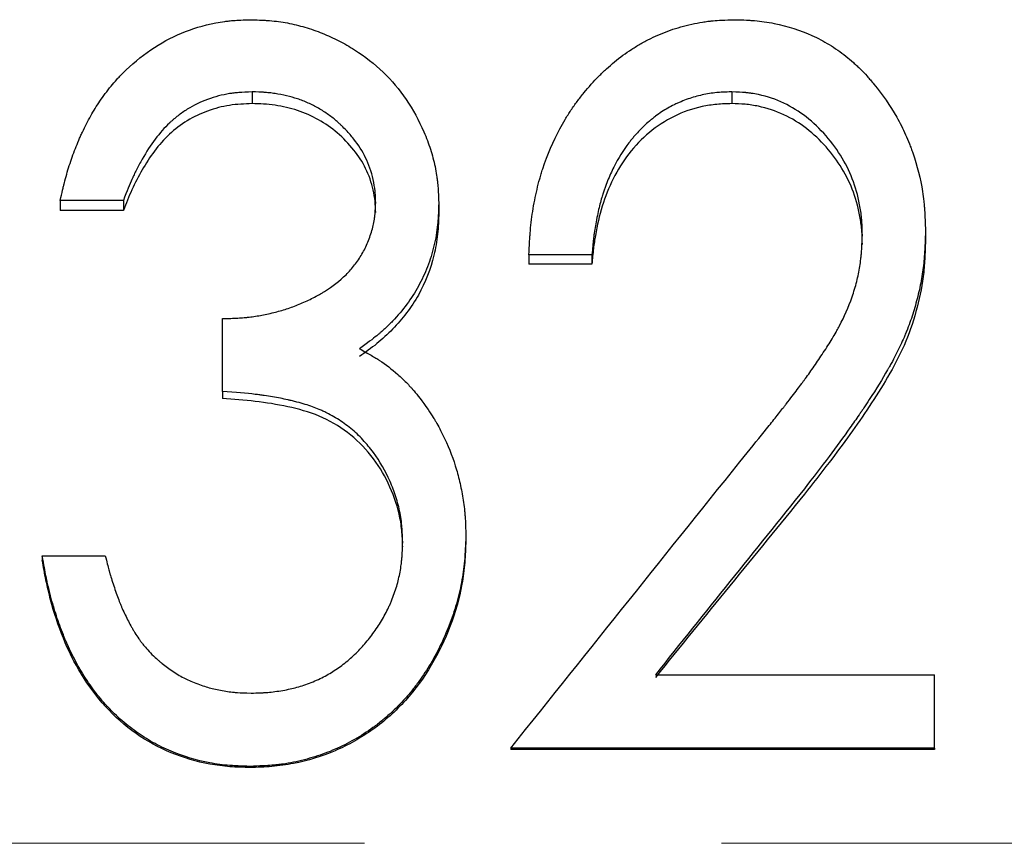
# Model space of a CAD drawing. Header units: millimetres. Extents: x 0 to 420, y 0 to 297.
# Tile 8 of 15: x 145.34 to 152.35, y 143.31 to 149.17. Entities that reach past the tile are written whole.
import ezdxf

# ---------------------------------------------------------------- set-up
doc = ezdxf.new("R2010")
doc.units = ezdxf.units.MM
doc.linetypes.add('CENTERX2', pattern=[20.32, 12.7, -2.54, 2.54, -2.54])

msp = doc.modelspace()

# ---------------------------------------------------------------- linework, layer by layer
at = {"color": 7, "linetype": 'Continuous', "lineweight": 25}
for p, q in [((146.9973, 148.6537), (146.9973, 148.5702)), ((150.4087, 148.6537), (150.4087, 148.5702)), ((146.0818, 147.8817), (145.6331, 147.8817)), ((145.6331, 147.8817), (145.6331, 147.8103)), ((146.0818, 147.8817), (146.0818, 147.8103)), ((148.3254, 147.8646), (148.3254, 147.7935)), ((146.0818, 147.8103), (145.6331, 147.8103)), ((151.7869, 147.6621), (151.7869, 147.5941)), ((149.4151, 147.4947), (148.9664, 147.4947)), ((148.9664, 147.4947), (148.9664, 147.4293)), ((149.4151, 147.4947), (149.4151, 147.4293)), ((149.4151, 147.4293), (148.9664, 147.4293)), ((146.7869, 146.5244), (146.7869, 147.0423)), ((146.7869, 146.5244), (146.7869, 146.4743)), ((148.5177, 145.4974), (148.5177, 145.4633)), ((145.5049, 145.3563), (145.5049, 145.3244)), ((145.5049, 145.3563), (145.9536, 145.3563)), ((149.8659, 144.5108), (151.851, 144.5108)), ((151.851, 143.9901), (151.851, 144.5108)), ((151.851, 143.9901), (148.8382, 143.9901)), ((148.8382, 143.9901), (148.8382, 143.9795)), ((151.851, 143.9901), (151.851, 143.9795)), ((151.851, 143.9795), (148.8382, 143.9795)), ((146.9833, 143.8599), (146.9833, 143.8514))]:
    msp.add_line(p, q, dxfattribs=at)
at = {"color": 7, "linetype": 'CENTERX2', "lineweight": 18}
msp.add_line((269.7164, 143.3129), (35.7164, 143.3129), dxfattribs=at)
at = {"color": 7, "linetype": 'Continuous', "lineweight": 25}
for points, knots in [([(145.6331, 147.8817), (145.6393, 147.9094), (145.6449, 147.9337), (145.6522, 147.9648), (145.6545, 147.9744), (145.6576, 147.9873), (145.6586, 147.9914), (145.66, 147.9972), (145.6605, 147.9991), (145.6614, 148.0028), (145.6616, 148.0037), (145.6676, 148.0272), (145.6731, 148.0478), (145.6849, 148.0888), (145.6908, 148.1085), (145.7107, 148.1706), (145.7251, 148.2112), (145.7484, 148.2706), (145.7564, 148.2902), (145.7689, 148.3193), (145.7731, 148.3289), (145.7817, 148.348), (145.7857, 148.3567), (145.8098, 148.4081), (145.8297, 148.4469), (145.8707, 148.5198), (145.8912, 148.5529), (145.9392, 148.6231), (145.9672, 148.6607), (146.0083, 148.7111), (146.0221, 148.7271), (146.0427, 148.75), (146.0495, 148.7575), (146.0599, 148.7684), (146.0633, 148.7719), (146.0702, 148.779), (146.0731, 148.782), (146.1406, 148.8493), (146.2073, 148.9047), (146.3467, 148.9998), (146.42, 149.0396), (146.5706, 149.1025), (146.6512, 149.1265), (146.761, 149.1476), (146.7825, 149.1512), (146.814, 149.1557), (146.8244, 149.157), (146.8398, 149.1587), (146.8449, 149.1593), (146.8525, 149.1601), (146.855, 149.1603), (146.86, 149.1608), (146.8633, 149.1611), (146.8932, 149.1636), (146.9356, 149.1654), (146.9923, 149.1666)], [0, 0, 0, 0, 0.03125, 0.03125, 0.046875, 0.046875, 0.054688, 0.054688, 0.058594, 0.058594, 0.0625, 0.0625, 0.09375, 0.09375, 0.125, 0.125, 0.1875, 0.1875, 0.21875, 0.21875, 0.234375, 0.234375, 0.25, 0.25, 0.3125, 0.3125, 0.375, 0.375, 0.4375, 0.4375, 0.46875, 0.46875, 0.484375, 0.484375, 0.492188, 0.492188, 0.5, 0.5, 0.625, 0.625, 0.75, 0.75, 0.875, 0.875, 0.90625, 0.90625, 0.921875, 0.921875, 0.929688, 0.929688, 0.933594, 0.933594, 0.9375, 0.9375, 1, 1, 1, 1]), ([(146.9923, 149.1666), (147.0209, 149.1657), (147.046, 149.1647), (147.0783, 149.1631), (147.0882, 149.1626), (147.1016, 149.1618), (147.1059, 149.1615), (147.1119, 149.1611), (147.1139, 149.161), (147.1177, 149.1607), (147.1186, 149.1606), (147.1651, 149.157), (147.2078, 149.1513), (147.2908, 149.1353), (147.3322, 149.1253), (147.4147, 149.1009), (147.4568, 149.0861), (147.5367, 149.0542), (147.5758, 149.0364), (147.6524, 148.9972), (147.6893, 148.9762), (147.8009, 148.9055), (147.8691, 148.8522), (147.9906, 148.7352), (148.0451, 148.6706), (148.1417, 148.529), (148.1841, 148.4513), (148.2373, 148.3278), (148.2528, 148.2867), (148.2726, 148.2251), (148.2787, 148.2045), (148.2896, 148.1635), (148.2944, 148.1437), (148.3033, 148.1014), (148.3072, 148.0801), (148.312, 148.0481), (148.3134, 148.0373), (148.3154, 148.0212), (148.316, 148.0158), (148.3168, 148.0078), (148.3171, 148.0051), (148.3176, 147.9997), (148.3179, 147.996), (148.3207, 147.9656), (148.3231, 147.9224), (148.3254, 147.8646)], [0, 0, 0, 0, 0.03125, 0.03125, 0.046875, 0.046875, 0.054688, 0.054688, 0.058594, 0.058594, 0.0625, 0.0625, 0.125, 0.125, 0.1875, 0.1875, 0.25, 0.25, 0.3125, 0.3125, 0.375, 0.375, 0.5, 0.5, 0.625, 0.625, 0.75, 0.75, 0.8125, 0.8125, 0.84375, 0.84375, 0.875, 0.875, 0.90625, 0.90625, 0.921875, 0.921875, 0.929688, 0.929688, 0.933594, 0.933594, 0.9375, 0.9375, 1, 1, 1, 1]), ([(148.9664, 147.4947), (148.968, 147.5292), (148.9696, 147.5594), (148.9718, 147.5982), (148.9725, 147.61), (148.9736, 147.6262), (148.9739, 147.6313), (148.9745, 147.6385), (148.9746, 147.6409), (148.975, 147.6455), (148.9751, 147.6467), (148.9774, 147.6752), (148.9799, 147.7007), (148.986, 147.7521), (148.9894, 147.7769), (149.0021, 147.8584), (149.0123, 147.9107), (149.0301, 147.9861), (149.0364, 148.0107), (149.0466, 148.0469), (149.0501, 148.0588), (149.0555, 148.0765), (149.0573, 148.0824), (149.0611, 148.0941), (149.0627, 148.0992), (149.0989, 148.2087), (149.1395, 148.3041), (149.1986, 148.4138), (149.2109, 148.4355), (149.2376, 148.4799), (149.2515, 148.5017), (149.2801, 148.5446), (149.2949, 148.5656), (149.3179, 148.5965), (149.3257, 148.6068), (149.3415, 148.627), (149.3491, 148.6365), (149.3921, 148.6888), (149.4273, 148.7281), (149.4815, 148.7829), (149.4998, 148.8005), (149.5368, 148.8345), (149.5548, 148.8501), (149.6139, 148.8989), (149.6552, 148.9291), (149.7199, 148.9709), (149.742, 148.9843), (149.7757, 149.0034), (149.7871, 149.0097), (149.81, 149.0218), (149.8222, 149.0281), (149.8779, 149.0557), (149.9244, 149.0752), (149.9971, 149.1005), (150.0219, 149.1083), (150.0723, 149.1226), (150.0986, 149.1292), (150.1498, 149.1407), (150.1753, 149.1456), (150.2134, 149.1517), (150.2261, 149.1535), (150.245, 149.1559), (150.2514, 149.1566), (150.2608, 149.1577), (150.264, 149.158), (150.2703, 149.1587), (150.2745, 149.1591), (150.3107, 149.1625), (150.3621, 149.1649), (150.4308, 149.1666)], [0, 0, 0, 0, 0.03125, 0.03125, 0.046875, 0.046875, 0.054688, 0.054688, 0.058594, 0.058594, 0.0625, 0.0625, 0.09375, 0.09375, 0.125, 0.125, 0.1875, 0.1875, 0.21875, 0.21875, 0.234375, 0.234375, 0.242188, 0.242188, 0.25, 0.25, 0.375, 0.375, 0.40625, 0.40625, 0.4375, 0.4375, 0.46875, 0.46875, 0.484375, 0.484375, 0.5, 0.5, 0.5625, 0.5625, 0.59375, 0.59375, 0.625, 0.625, 0.6875, 0.6875, 0.71875, 0.71875, 0.734375, 0.734375, 0.75, 0.75, 0.8125, 0.8125, 0.84375, 0.84375, 0.875, 0.875, 0.90625, 0.90625, 0.921875, 0.921875, 0.929688, 0.929688, 0.933594, 0.933594, 0.9375, 0.9375, 1, 1, 1, 1]), ([(150.4308, 149.1666), (150.4621, 149.1658), (150.4895, 149.1649), (150.5248, 149.1633), (150.5355, 149.1627), (150.5502, 149.1618), (150.5549, 149.1615), (150.5615, 149.1611), (150.5636, 149.1609), (150.5678, 149.1606), (150.5689, 149.1605), (150.6177, 149.1564), (150.6631, 149.1499), (150.8079, 149.1208), (150.8967, 149.0927), (151.0215, 149.0362), (151.0624, 149.0143), (151.1431, 148.9647), (151.1832, 148.9366), (151.2388, 148.8928), (151.2568, 148.8777), (151.283, 148.8544), (151.2917, 148.8466), (151.3087, 148.8306), (151.3162, 148.8233), (151.3398, 148.7998), (151.3556, 148.7831), (151.3797, 148.7566), (151.3877, 148.7475), (151.4039, 148.7288), (151.4124, 148.7187), (151.4824, 148.6341), (151.5366, 148.5557), (151.6058, 148.4333), (151.6268, 148.3917), (151.6554, 148.3281), (151.6645, 148.3067), (151.6772, 148.2742), (151.6814, 148.2634), (151.6894, 148.2416), (151.6931, 148.2312), (151.7286, 148.1271), (151.7514, 148.0365), (151.7695, 147.9221), (151.7726, 147.8989), (151.7765, 147.8636), (151.7777, 147.8518), (151.7793, 147.834), (151.7797, 147.828), (151.7804, 147.819), (151.7807, 147.816), (151.7811, 147.81), (151.7814, 147.8059), (151.7836, 147.7725), (151.7854, 147.7252), (151.7869, 147.6621)], [0, 0, 0, 0, 0.03125, 0.03125, 0.046875, 0.046875, 0.054688, 0.054688, 0.058594, 0.058594, 0.0625, 0.0625, 0.125, 0.125, 0.25, 0.25, 0.3125, 0.3125, 0.375, 0.375, 0.40625, 0.40625, 0.421875, 0.421875, 0.4375, 0.4375, 0.46875, 0.46875, 0.484375, 0.484375, 0.5, 0.5, 0.625, 0.625, 0.6875, 0.6875, 0.71875, 0.71875, 0.734375, 0.734375, 0.75, 0.75, 0.875, 0.875, 0.90625, 0.90625, 0.921875, 0.921875, 0.929688, 0.929688, 0.933594, 0.933594, 0.9375, 0.9375, 1, 1, 1, 1]), ([(146.9973, 148.6537), (146.9616, 148.6523), (146.9304, 148.6505), (146.8903, 148.6473), (146.8781, 148.6462), (146.8614, 148.6443), (146.8561, 148.6437), (146.8486, 148.6427), (146.8462, 148.6424), (146.8414, 148.6417), (146.8401, 148.6415), (146.7857, 148.6329), (146.7328, 148.6188), (146.6302, 148.5813), (146.5818, 148.5579), (146.5138, 148.5158), (146.4919, 148.5007), (146.4601, 148.4762), (146.4498, 148.4677), (146.4344, 148.4546), (146.4294, 148.4502), (146.4194, 148.4411), (146.4138, 148.436), (146.3397, 148.3658), (146.2753, 148.2804), (146.2013, 148.1489), (146.1878, 148.1238), (146.1694, 148.0879), (146.1636, 148.0762), (146.1554, 148.0591), (146.1527, 148.0535), (146.1488, 148.0451), (146.1476, 148.0424), (146.145, 148.0369), (146.1436, 148.0336), (146.1274, 147.9976), (146.1071, 147.9477), (146.0818, 147.8817)], [0, 0, 0, 0, 0.0625, 0.0625, 0.09375, 0.09375, 0.109375, 0.109375, 0.117188, 0.117188, 0.125, 0.125, 0.25, 0.25, 0.375, 0.375, 0.4375, 0.4375, 0.46875, 0.46875, 0.484375, 0.484375, 0.5, 0.5, 0.75, 0.75, 0.8125, 0.8125, 0.84375, 0.84375, 0.859375, 0.859375, 0.867188, 0.867188, 0.875, 0.875, 1, 1, 1, 1]), ([(147.8767, 147.8666), (147.8762, 147.8849), (147.8755, 147.9009), (147.8744, 147.9215), (147.8741, 147.9278), (147.8734, 147.9363), (147.8732, 147.939), (147.8728, 147.9442), (147.8726, 147.9457), (147.8697, 147.9746), (147.8651, 148.0018), (147.8525, 148.0585), (147.8448, 148.0856), (147.827, 148.1373), (147.8165, 148.1625), (147.7827, 148.2312), (147.7546, 148.2755), (147.7041, 148.3396), (147.6858, 148.3606), (147.6564, 148.3916), (147.6462, 148.4018), (147.6304, 148.417), (147.6251, 148.422), (147.6142, 148.432), (147.6079, 148.4377), (147.5838, 148.459), (147.5631, 148.4755), (147.5297, 148.4992), (147.5182, 148.507), (147.4944, 148.5221), (147.4815, 148.53), (147.4456, 148.5507), (147.4212, 148.5632), (147.3838, 148.58), (147.3713, 148.5853), (147.3459, 148.5952), (147.3325, 148.6), (147.2955, 148.6124), (147.2699, 148.6196), (147.2168, 148.6321), (147.1882, 148.6375), (147.147, 148.6437), (147.1333, 148.6455), (147.113, 148.6477), (147.1062, 148.6483), (147.0961, 148.6492), (147.0927, 148.6495), (147.0859, 148.65), (147.0815, 148.6503), (147.0611, 148.6517), (147.0338, 148.6527), (146.9973, 148.6537)], [0, 0, 0, 0, 0.03125, 0.03125, 0.046875, 0.046875, 0.054688, 0.054688, 0.0625, 0.0625, 0.125, 0.125, 0.1875, 0.1875, 0.25, 0.25, 0.375, 0.375, 0.4375, 0.4375, 0.46875, 0.46875, 0.484375, 0.484375, 0.5, 0.5, 0.5625, 0.5625, 0.59375, 0.59375, 0.625, 0.625, 0.6875, 0.6875, 0.71875, 0.71875, 0.75, 0.75, 0.8125, 0.8125, 0.875, 0.875, 0.90625, 0.90625, 0.921875, 0.921875, 0.929688, 0.929688, 0.9375, 0.9375, 1, 1, 1, 1]), ([(150.4087, 148.6537), (150.3853, 148.653), (150.3648, 148.6522), (150.3383, 148.6508), (150.3302, 148.6503), (150.3192, 148.6495), (150.3157, 148.6493), (150.3108, 148.6489), (150.3092, 148.6487), (150.306, 148.6485), (150.3052, 148.6484), (150.2681, 148.6448), (150.2322, 148.6391), (150.1649, 148.6243), (150.1314, 148.6148), (150.0816, 148.5973), (150.065, 148.5909), (150.0403, 148.5806), (150.032, 148.577), (150.0156, 148.5696), (150.0066, 148.5654), (149.9693, 148.5474), (149.9398, 148.5305), (149.8958, 148.5013), (149.8812, 148.4909), (149.8593, 148.4744), (149.8521, 148.4687), (149.8376, 148.4571), (149.8297, 148.4506), (149.7966, 148.4225), (149.7713, 148.3984), (149.7349, 148.36), (149.723, 148.3468), (149.7056, 148.3265), (149.6999, 148.3196), (149.6886, 148.3056), (149.6824, 148.2978), (149.6376, 148.2395), (149.6018, 148.1821), (149.5545, 148.0876), (149.5397, 148.0548), (149.5192, 148.0033), (149.5126, 147.9859), (149.5031, 147.9591), (149.5, 147.9501), (149.4954, 147.9365), (149.4939, 147.9319), (149.4917, 147.925), (149.4909, 147.9227), (149.4894, 147.9181), (149.4885, 147.9152), (149.4792, 147.8854), (149.4707, 147.8534), (149.4542, 147.7813), (149.4459, 147.739), (149.4363, 147.6842), (149.4335, 147.6668), (149.43, 147.6423), (149.4289, 147.6343), (149.4269, 147.6188), (149.4263, 147.6136), (149.4224, 147.5793), (149.419, 147.5419), (149.4151, 147.4947)], [0, 0, 0, 0, 0.03125, 0.03125, 0.046875, 0.046875, 0.054688, 0.054688, 0.058594, 0.058594, 0.0625, 0.0625, 0.125, 0.125, 0.1875, 0.1875, 0.21875, 0.21875, 0.234375, 0.234375, 0.25, 0.25, 0.3125, 0.3125, 0.34375, 0.34375, 0.359375, 0.359375, 0.375, 0.375, 0.4375, 0.4375, 0.46875, 0.46875, 0.484375, 0.484375, 0.5, 0.5, 0.625, 0.625, 0.6875, 0.6875, 0.71875, 0.71875, 0.734375, 0.734375, 0.742188, 0.742188, 0.746094, 0.746094, 0.75, 0.75, 0.8125, 0.8125, 0.875, 0.875, 0.90625, 0.90625, 0.921875, 0.921875, 0.9375, 0.9375, 1, 1, 1, 1]), ([(151.3382, 147.6358), (151.3378, 147.6572), (151.3373, 147.6759), (151.3364, 147.7), (151.3361, 147.7073), (151.3356, 147.7173), (151.3355, 147.7205), (151.3351, 147.7265), (151.335, 147.7282), (151.3326, 147.7623), (151.3286, 147.7944), (151.3117, 147.8932), (151.2957, 147.955), (151.2333, 148.1294), (151.168, 148.2391), (150.9919, 148.4427), (150.8915, 148.5203), (150.7236, 148.6003), (150.6639, 148.6203), (150.5823, 148.6375), (150.5663, 148.6405), (150.5427, 148.6441), (150.5349, 148.6452), (150.5233, 148.6467), (150.5194, 148.6472), (150.5137, 148.6478), (150.5118, 148.648), (150.508, 148.6484), (150.5055, 148.6486), (150.4831, 148.6508), (150.4513, 148.6524), (150.4087, 148.6537)], [0, 0, 0, 0, 0.03125, 0.03125, 0.046875, 0.046875, 0.054688, 0.054688, 0.0625, 0.0625, 0.125, 0.125, 0.25, 0.25, 0.5, 0.5, 0.75, 0.75, 0.875, 0.875, 0.90625, 0.90625, 0.921875, 0.921875, 0.929688, 0.929688, 0.933594, 0.933594, 0.9375, 0.9375, 1, 1, 1, 1]), ([(146.9973, 148.5702), (146.9436, 148.568), (146.8362, 148.5636), (146.6796, 148.5219), (146.5338, 148.4533), (146.3629, 148.3233), (146.2384, 148.1469), (146.14, 147.959), (146.1012, 147.8599), (146.0818, 147.8103)], [0, 0, 0, 0, 0.125145, 0.250176, 0.375463, 0.500144, 0.74962, 0.874796, 1, 1, 1, 1]), ([(147.8767, 147.7954), (147.8759, 147.8225), (147.8742, 147.8766), (147.8555, 147.9833), (147.8124, 148.1103), (147.7219, 148.2467), (147.6084, 148.3644), (147.4722, 148.4598), (147.3219, 148.5267), (147.188, 148.5565), (147.0793, 148.5682), (147.0246, 148.5696), (146.9973, 148.5702)], [0, 0, 0, 0, 0.062571, 0.125121, 0.249999, 0.369739, 0.499934, 0.62488, 0.749834, 0.87485, 0.937418, 1, 1, 1, 1]), ([(150.4087, 148.5702), (150.3734, 148.5692), (150.3029, 148.567), (150.1633, 148.5451), (149.995, 148.488), (149.8179, 148.3706), (149.6233, 148.1676), (149.497, 147.9093), (149.4448, 147.6729), (149.4237, 147.5346), (149.4181, 147.4661), (149.4151, 147.4293)], [0, 0, 0, 0, 0.062634, 0.125241, 0.250248, 0.375194, 0.500257, 0.749525, 0.876966, 0.933867, 1, 1, 1, 1]), ([(151.3382, 147.5683), (151.3376, 147.5999), (151.3365, 147.663), (151.3201, 147.7883), (151.2655, 148.0028), (151.0971, 148.2763), (150.8434, 148.479), (150.6303, 148.5477), (150.5043, 148.5674), (150.4406, 148.5693), (150.4087, 148.5702)], [0, 0, 0, 0, 0.06273, 0.125442, 0.250758, 0.500265, 0.749396, 0.87457, 0.937274, 1, 1, 1, 1]), ([(146.7869, 147.0423), (146.8284, 147.0432), (146.8649, 147.0445), (146.9123, 147.0471), (146.9269, 147.0481), (146.9469, 147.0498), (146.9532, 147.0504), (146.9623, 147.0513), (146.9653, 147.0516), (146.971, 147.0522), (146.9728, 147.0524), (147.0064, 147.0566), (147.0369, 147.0613), (147.0835, 147.0702), (147.0992, 147.0734), (147.1309, 147.0804), (147.1477, 147.0844), (147.1939, 147.096), (147.2243, 147.1049), (147.2693, 147.1199), (147.2843, 147.1253), (147.3139, 147.1365), (147.3279, 147.1421), (147.3739, 147.1615), (147.4033, 147.1752), (147.4456, 147.1969), (147.4594, 147.2043), (147.4797, 147.2156), (147.4864, 147.2194), (147.4995, 147.2272), (147.5053, 147.2306), (147.5705, 147.2708), (147.6216, 147.3106), (147.6879, 147.3763), (147.7082, 147.3993), (147.7455, 147.4472), (147.7634, 147.4736), (147.795, 147.5282), (147.8091, 147.5567), (147.8275, 147.6012), (147.8332, 147.6163), (147.8437, 147.6472), (147.8489, 147.6638), (147.8574, 147.6953), (147.861, 147.7107), (147.8655, 147.7332), (147.8668, 147.7406), (147.8691, 147.7553), (147.8697, 147.7599), (147.8732, 147.7907), (147.8753, 147.8242), (147.8767, 147.8666)], [0, 0, 0, 0, 0.0625, 0.0625, 0.09375, 0.09375, 0.109375, 0.109375, 0.117188, 0.117188, 0.125, 0.125, 0.1875, 0.1875, 0.21875, 0.21875, 0.25, 0.25, 0.3125, 0.3125, 0.34375, 0.34375, 0.375, 0.375, 0.4375, 0.4375, 0.46875, 0.46875, 0.484375, 0.484375, 0.5, 0.5, 0.625, 0.625, 0.6875, 0.6875, 0.75, 0.75, 0.8125, 0.8125, 0.84375, 0.84375, 0.875, 0.875, 0.90625, 0.90625, 0.921875, 0.921875, 0.9375, 0.9375, 1, 1, 1, 1]), ([(148.3254, 147.8646), (148.3243, 147.8303), (148.323, 147.8004), (148.3209, 147.7619), (148.3202, 147.7502), (148.319, 147.7341), (148.3186, 147.7291), (148.318, 147.7219), (148.3178, 147.7195), (148.3174, 147.715), (148.3172, 147.7138), (148.3119, 147.6602), (148.3033, 147.6094), (148.2791, 147.508), (148.2639, 147.4587), (148.2362, 147.387), (148.2261, 147.3635), (148.2045, 147.3171), (148.1925, 147.2937), (148.1561, 147.228), (148.1288, 147.1855), (148.0677, 147.1032), (148.0334, 147.0628), (147.9791, 147.0061), (147.9607, 146.9879), (147.9325, 146.9618), (147.923, 146.9532), (147.9086, 146.9407), (147.9038, 146.9366), (147.8966, 146.9305), (147.8941, 146.9284), (147.8893, 146.9244), (147.8861, 146.9218), (147.858, 146.8988), (147.817, 146.868), (147.7615, 146.828)], [0, 0, 0, 0, 0.0625, 0.0625, 0.09375, 0.09375, 0.109375, 0.109375, 0.117188, 0.117188, 0.125, 0.125, 0.25, 0.25, 0.375, 0.375, 0.4375, 0.4375, 0.5, 0.5, 0.625, 0.625, 0.75, 0.75, 0.8125, 0.8125, 0.84375, 0.84375, 0.859375, 0.859375, 0.867188, 0.867188, 0.875, 0.875, 1, 1, 1, 1]), ([(148.3254, 147.7935), (148.3237, 147.7429), (148.3204, 147.6417), (148.2859, 147.4419), (148.193, 147.2028), (148.0368, 146.9991), (147.8864, 146.8616), (147.8031, 146.8026), (147.7615, 146.7731)], [0, 0, 0, 0, 0.125191, 0.250313, 0.499948, 0.749666, 0.874804, 1, 1, 1, 1]), ([(150.5189, 146.0888), (150.5764, 146.159), (150.6284, 146.2232), (150.6983, 146.3105), (150.7202, 146.3381), (150.7511, 146.3772), (150.761, 146.3899), (150.7755, 146.4083), (150.7802, 146.4144), (150.7871, 146.4233), (150.7894, 146.4263), (150.7928, 146.4307), (150.794, 146.4321), (150.7962, 146.4351), (150.7967, 146.4356), (150.8272, 146.4751), (150.8527, 146.5085), (150.8865, 146.553), (150.8969, 146.567), (150.9115, 146.5865), (150.9161, 146.5928), (150.9228, 146.6019), (150.925, 146.6048), (150.9292, 146.6106), (150.9308, 146.6128), (150.9537, 146.6443), (150.9745, 146.6737), (151.0064, 146.7196), (151.0171, 146.7352), (151.0387, 146.7672), (151.0492, 146.7829), (151.0835, 146.8345), (151.1045, 146.8677), (151.1333, 146.9155), (151.1425, 146.9312), (151.1555, 146.9542), (151.1598, 146.9618), (151.168, 146.9768), (151.1717, 146.9836), (151.2099, 147.0556), (151.2394, 147.1235), (151.2777, 147.2332), (151.2887, 147.2695), (151.3072, 147.3417), (151.3147, 147.3782), (151.3231, 147.4305), (151.3255, 147.4485), (151.3286, 147.4762), (151.3296, 147.4856), (151.3309, 147.4999), (151.3313, 147.5047), (151.3318, 147.512), (151.332, 147.5144), (151.3324, 147.5193), (151.3326, 147.5226), (151.3345, 147.5489), (151.3363, 147.5862), (151.3382, 147.6358)], [0, 0, 0, 0, 0.125, 0.125, 0.1875, 0.1875, 0.21875, 0.21875, 0.234375, 0.234375, 0.242188, 0.242188, 0.246094, 0.246094, 0.25, 0.25, 0.3125, 0.3125, 0.34375, 0.34375, 0.359375, 0.359375, 0.367188, 0.367188, 0.375, 0.375, 0.4375, 0.4375, 0.46875, 0.46875, 0.5, 0.5, 0.5625, 0.5625, 0.59375, 0.59375, 0.609375, 0.609375, 0.625, 0.625, 0.75, 0.75, 0.8125, 0.8125, 0.875, 0.875, 0.90625, 0.90625, 0.921875, 0.921875, 0.929688, 0.929688, 0.933594, 0.933594, 0.9375, 0.9375, 1, 1, 1, 1]), ([(151.7869, 147.6621), (151.7861, 147.6334), (151.7853, 147.6084), (151.7841, 147.5761), (151.7837, 147.5663), (151.7831, 147.5529), (151.7829, 147.5486), (151.7826, 147.5426), (151.7825, 147.5406), (151.7823, 147.5368), (151.7823, 147.5361), (151.7808, 147.5101), (151.7793, 147.4879), (151.7755, 147.445), (151.7734, 147.4254), (151.7655, 147.3633), (151.7586, 147.3215), (151.7459, 147.2582), (151.7412, 147.2371), (151.7311, 147.1946), (151.7254, 147.1727), (151.7083, 147.1102), (151.6955, 147.0691), (151.6742, 147.0083), (151.6667, 146.9881), (151.655, 146.958), (151.651, 146.9481), (151.6429, 146.9281), (151.6383, 146.9174), (151.6189, 146.8722), (151.6014, 146.835), (151.5723, 146.7774), (151.5621, 146.758), (151.5461, 146.7283), (151.5406, 146.7184), (151.5322, 146.7034), (151.5294, 146.6984), (151.5251, 146.6908), (151.5237, 146.6883), (151.5208, 146.6832), (151.519, 146.6801), (151.4809, 146.6138), (151.4373, 146.5431), (151.3744, 146.4468), (151.3614, 146.4272), (151.3446, 146.4021), (151.3413, 146.3971), (151.3344, 146.387), (151.332, 146.3833), (151.3246, 146.3724), (151.3195, 146.365), (151.2941, 146.3278), (151.2726, 146.297), (151.1597, 146.1378), (151.0516, 145.9938), (150.9256, 145.8333)], [0, 0, 0, 0, 0.03125, 0.03125, 0.046875, 0.046875, 0.054688, 0.054688, 0.058594, 0.058594, 0.0625, 0.0625, 0.09375, 0.09375, 0.125, 0.125, 0.1875, 0.1875, 0.21875, 0.21875, 0.25, 0.25, 0.3125, 0.3125, 0.34375, 0.34375, 0.359375, 0.359375, 0.375, 0.375, 0.4375, 0.4375, 0.46875, 0.46875, 0.484375, 0.484375, 0.492188, 0.492188, 0.496094, 0.496094, 0.5, 0.5, 0.625, 0.625, 0.65625, 0.65625, 0.664062, 0.664062, 0.671875, 0.671875, 0.6875, 0.6875, 0.75, 0.75, 1, 1, 1, 1]), ([(151.7869, 147.5941), (151.7857, 147.5518), (151.7833, 147.4672), (151.7689, 147.2984), (151.7251, 147.0904), (151.6402, 146.8497), (151.5222, 146.6263), (151.3894, 146.4176), (151.2495, 146.2158), (151.095, 146.0086), (150.9845, 145.8686), (150.9256, 145.7939)], [0, 0, 0, 0, 0.062518, 0.125024, 0.249961, 0.374898, 0.499868, 0.620569, 0.73836, 0.860473, 1, 1, 1, 1]), ([(147.7615, 146.828), (147.7936, 146.8105), (147.8215, 146.7949), (147.857, 146.7743), (147.8677, 146.7679), (147.8823, 146.759), (147.8869, 146.7561), (147.8935, 146.752), (147.8956, 146.7507), (147.8996, 146.7481), (147.9008, 146.7473), (147.9473, 146.7168), (147.991, 146.6832), (148.0552, 146.6264), (148.0755, 146.6071), (148.1043, 146.5778), (148.1137, 146.5679), (148.1273, 146.553), (148.1318, 146.5481), (148.1384, 146.5406), (148.1406, 146.5381), (148.145, 146.533), (148.1478, 146.5298), (148.1729, 146.5001), (148.2063, 146.4564), (148.2493, 146.3968)], [0, 0, 0, 0, 0.125, 0.125, 0.1875, 0.1875, 0.21875, 0.21875, 0.234375, 0.234375, 0.25, 0.25, 0.5, 0.5, 0.625, 0.625, 0.6875, 0.6875, 0.71875, 0.71875, 0.734375, 0.734375, 0.75, 0.75, 1, 1, 1, 1]), ([(148.069, 145.4538), (148.068, 145.4801), (148.067, 145.5032), (148.0654, 145.5328), (148.0648, 145.5418), (148.0639, 145.5541), (148.0636, 145.558), (148.0632, 145.5636), (148.063, 145.5653), (148.0627, 145.5688), (148.0626, 145.5697), (148.0587, 145.6108), (148.0523, 145.6503), (148.0348, 145.7279), (148.0239, 145.7659), (147.9981, 145.8403), (147.9836, 145.8758), (147.9312, 145.9851), (147.89, 146.0522), (147.8188, 146.1441), (147.7929, 146.174), (147.7375, 146.2294), (147.7085, 146.2549), (147.6453, 146.3033), (147.6126, 146.3252), (147.5621, 146.3548), (147.545, 146.364), (147.5189, 146.3771), (147.5102, 146.3813), (147.497, 146.3874), (147.4925, 146.3894), (147.4837, 146.3933), (147.4784, 146.3956), (147.4456, 146.4095), (147.4123, 146.4213), (147.3564, 146.4383), (147.3367, 146.4438), (147.3057, 146.452), (147.2951, 146.4546), (147.2788, 146.4586), (147.2733, 146.4599), (147.2649, 146.4619), (147.2621, 146.4625), (147.2565, 146.4638), (147.2529, 146.4646), (147.2179, 146.4726), (147.1822, 146.4795), (147.1245, 146.4892), (147.1045, 146.4923), (147.0736, 146.4967), (147.0632, 146.4981), (147.0472, 146.5003), (147.0418, 146.501), (147.0337, 146.502), (147.031, 146.5023), (147.0255, 146.503), (147.022, 146.5035), (146.9589, 146.5112), (146.8812, 146.5181), (146.7869, 146.5244)], [0, 0, 0, 0, 0.03125, 0.03125, 0.046875, 0.046875, 0.054688, 0.054688, 0.058594, 0.058594, 0.0625, 0.0625, 0.125, 0.125, 0.1875, 0.1875, 0.25, 0.25, 0.375, 0.375, 0.4375, 0.4375, 0.5, 0.5, 0.5625, 0.5625, 0.59375, 0.59375, 0.609375, 0.609375, 0.617188, 0.617188, 0.625, 0.625, 0.6875, 0.6875, 0.71875, 0.71875, 0.734375, 0.734375, 0.742188, 0.742188, 0.746094, 0.746094, 0.75, 0.75, 0.8125, 0.8125, 0.84375, 0.84375, 0.859375, 0.859375, 0.867188, 0.867188, 0.871094, 0.871094, 0.875, 0.875, 1, 1, 1, 1]), ([(148.069, 145.4203), (148.0676, 145.4592), (148.0649, 145.537), (148.0395, 145.6909), (147.9734, 145.8754), (147.8501, 146.0751), (147.683, 146.2409), (147.4782, 146.3583), (147.2515, 146.4199), (147.0204, 146.4572), (146.8648, 146.4686), (146.7869, 146.4743)], [0, 0, 0, 0, 0.062583, 0.125131, 0.250051, 0.375267, 0.499833, 0.624681, 0.749699, 0.874833, 1, 1, 1, 1]), ([(148.2493, 146.3968), (148.2636, 146.3747), (148.2761, 146.3552), (148.2918, 146.3301), (148.2965, 146.3223), (148.3029, 146.3117), (148.3049, 146.3084), (148.3087, 146.302), (148.3099, 146.2999), (148.3209, 146.2807), (148.3298, 146.2643), (148.3479, 146.229), (148.3575, 146.2093), (148.4018, 146.1146), (148.4298, 146.0417), (148.4623, 145.9316), (148.4719, 145.8938), (148.4885, 145.8162), (148.4955, 145.7771), (148.5045, 145.7145), (148.507, 145.6942), (148.5101, 145.6645), (148.511, 145.6548), (148.5122, 145.6403), (148.5126, 145.6356), (148.5131, 145.6285), (148.5133, 145.6261), (148.5136, 145.6214), (148.5138, 145.6184), (148.5156, 145.5903), (148.5168, 145.5505), (148.5177, 145.4974)], [0, 0, 0, 0, 0.0625, 0.0625, 0.09375, 0.09375, 0.109375, 0.109375, 0.125, 0.125, 0.1875, 0.1875, 0.25, 0.25, 0.5, 0.5, 0.625, 0.625, 0.75, 0.75, 0.8125, 0.8125, 0.84375, 0.84375, 0.859375, 0.859375, 0.867188, 0.867188, 0.875, 0.875, 1, 1, 1, 1]), ([(148.5177, 145.4974), (148.5164, 145.4625), (148.5151, 145.432), (148.5131, 145.3927), (148.5124, 145.3807), (148.5114, 145.3644), (148.5111, 145.3592), (148.5106, 145.3518), (148.5104, 145.3494), (148.5102, 145.346), (148.5101, 145.3448), (148.5099, 145.3426), (148.5099, 145.3421), (148.5056, 145.2866), (148.4991, 145.2342), (148.4814, 145.1346), (148.47, 145.0845), (148.442, 144.9836), (148.4258, 144.9339), (148.3671, 144.7779), (148.3211, 144.6812), (148.2417, 144.5469), (148.2135, 144.504), (148.1687, 144.4423), (148.1533, 144.4222), (148.1217, 144.3829), (148.1062, 144.3645), (148.0539, 144.3057), (148.0172, 144.2687), (147.9594, 144.2164), (147.9397, 144.1995), (147.8993, 144.1668), (147.8792, 144.1514), (147.771, 144.073), (147.6806, 144.0212), (147.5416, 143.9611), (147.4938, 143.9433), (147.4197, 143.9203), (147.3947, 143.9132), (147.3438, 143.9003), (147.3169, 143.8941), (147.2667, 143.884), (147.2413, 143.8796), (147.2029, 143.8742), (147.1901, 143.8726), (147.1707, 143.8704), (147.1642, 143.8698), (147.1545, 143.8688), (147.1512, 143.8685), (147.1447, 143.868), (147.1403, 143.8676), (147.104, 143.8647), (147.0523, 143.8621), (146.9833, 143.8599)], [0, 0, 0, 0, 0.03125, 0.03125, 0.046875, 0.046875, 0.054688, 0.054688, 0.058594, 0.058594, 0.060547, 0.060547, 0.0625, 0.0625, 0.125, 0.125, 0.1875, 0.1875, 0.25, 0.25, 0.375, 0.375, 0.4375, 0.4375, 0.46875, 0.46875, 0.5, 0.5, 0.5625, 0.5625, 0.59375, 0.59375, 0.625, 0.625, 0.75, 0.75, 0.8125, 0.8125, 0.84375, 0.84375, 0.875, 0.875, 0.90625, 0.90625, 0.921875, 0.921875, 0.929688, 0.929688, 0.933594, 0.933594, 0.9375, 0.9375, 1, 1, 1, 1]), ([(148.5177, 145.4633), (148.5158, 145.4117), (148.512, 145.3086), (148.4867, 145.1034), (148.3856, 144.7563), (148.1741, 144.3898), (147.864, 144.1139), (147.5924, 143.9602), (147.3434, 143.8845), (147.1384, 143.856), (147.035, 143.8529), (146.9833, 143.8514)], [0, 0, 0, 0, 0.062644, 0.125265, 0.250378, 0.499552, 0.624602, 0.74966, 0.874747, 0.937358, 1, 1, 1, 1]), ([(146.9913, 144.3807), (147.0147, 144.3812), (147.0351, 144.3818), (147.0615, 144.3828), (147.0695, 144.3831), (147.0805, 144.3837), (147.084, 144.3839), (147.089, 144.3842), (147.0906, 144.3843), (147.0937, 144.3845), (147.0946, 144.3846), (147.113, 144.3859), (147.1299, 144.3875), (147.1648, 144.3917), (147.1822, 144.3942), (147.2206, 144.4005), (147.2388, 144.4039), (147.2733, 144.411), (147.2886, 144.4145), (147.337, 144.4269), (147.3698, 144.4374), (147.4406, 144.4648), (147.4739, 144.4796), (147.521, 144.5037), (147.5361, 144.5119), (147.5654, 144.5291), (147.5787, 144.5374), (147.6223, 144.5666), (147.6503, 144.5877), (147.691, 144.6217), (147.7042, 144.6335), (147.7303, 144.6577), (147.7438, 144.671), (147.7794, 144.7076), (147.8023, 144.7336), (147.8468, 144.7888), (147.8687, 144.8187), (147.9092, 144.8788), (147.9276, 144.9095), (147.9527, 144.9564), (147.9606, 144.9722), (147.9719, 144.9962), (147.9755, 145.0042), (147.9825, 145.0203), (147.9857, 145.0278), (148.0036, 145.0718), (148.0158, 145.1064), (148.031, 145.1575), (148.0356, 145.1744), (148.0436, 145.2079), (148.047, 145.2237), (148.0533, 145.2583), (148.056, 145.2758), (148.0594, 145.3023), (148.0605, 145.3111), (148.0619, 145.3245), (148.0623, 145.329), (148.0629, 145.3357), (148.0631, 145.338), (148.0635, 145.3425), (148.0638, 145.3455), (148.0658, 145.3706), (148.0675, 145.4062), (148.069, 145.4538)], [0, 0, 0, 0, 0.03125, 0.03125, 0.046875, 0.046875, 0.054688, 0.054688, 0.058594, 0.058594, 0.0625, 0.0625, 0.09375, 0.09375, 0.125, 0.125, 0.15625, 0.15625, 0.1875, 0.1875, 0.25, 0.25, 0.3125, 0.3125, 0.34375, 0.34375, 0.375, 0.375, 0.4375, 0.4375, 0.46875, 0.46875, 0.5, 0.5, 0.5625, 0.5625, 0.625, 0.625, 0.6875, 0.6875, 0.71875, 0.71875, 0.734375, 0.734375, 0.75, 0.75, 0.8125, 0.8125, 0.84375, 0.84375, 0.875, 0.875, 0.90625, 0.90625, 0.921875, 0.921875, 0.929688, 0.929688, 0.933594, 0.933594, 0.9375, 0.9375, 1, 1, 1, 1]), ([(146.9833, 143.8599), (146.9514, 143.8607), (146.9234, 143.8617), (146.8875, 143.8632), (146.8766, 143.8638), (146.8616, 143.8646), (146.8569, 143.8649), (146.8501, 143.8654), (146.8479, 143.8655), (146.8437, 143.8658), (146.8427, 143.8659), (146.7907, 143.8699), (146.7443, 143.8759), (146.6028, 143.9024), (146.5119, 143.9295), (146.3767, 143.9859), (146.3333, 144.0068), (146.2498, 144.0531), (146.2105, 144.078), (146.1338, 144.1329), (146.0965, 144.1629), (146.0422, 144.2116), (146.0244, 144.2284), (145.9981, 144.2546), (145.9895, 144.2635), (145.9765, 144.2771), (145.9722, 144.2816), (145.9637, 144.2908), (145.959, 144.2959), (145.9243, 144.3342), (145.8946, 144.3706), (145.8517, 144.4291), (145.8377, 144.4492), (145.8171, 144.4802), (145.8103, 144.4907), (145.7969, 144.5121), (145.7898, 144.5237), (145.7594, 144.5744), (145.7365, 144.6165), (145.7043, 144.6816), (145.694, 144.7037), (145.679, 144.7374), (145.6741, 144.7487), (145.6644, 144.7714), (145.6594, 144.7836), (145.6377, 144.8379), (145.6214, 144.8827), (145.5987, 144.9519), (145.5915, 144.9753), (145.581, 145.0108), (145.5776, 145.0228), (145.5709, 145.0468), (145.5674, 145.0596), (145.5584, 145.0942), (145.5526, 145.1176), (145.5444, 145.153), (145.5417, 145.1649), (145.5378, 145.1829), (145.5365, 145.1889), (145.5346, 145.1979), (145.534, 145.201), (145.5328, 145.207), (145.5319, 145.2111), (145.5251, 145.2448), (145.5162, 145.2925), (145.5049, 145.3563)], [0, 0, 0, 0, 0.03125, 0.03125, 0.046875, 0.046875, 0.054688, 0.054688, 0.058594, 0.058594, 0.0625, 0.0625, 0.125, 0.125, 0.25, 0.25, 0.3125, 0.3125, 0.375, 0.375, 0.4375, 0.4375, 0.46875, 0.46875, 0.484375, 0.484375, 0.492188, 0.492188, 0.5, 0.5, 0.5625, 0.5625, 0.59375, 0.59375, 0.609375, 0.609375, 0.625, 0.625, 0.6875, 0.6875, 0.71875, 0.71875, 0.734375, 0.734375, 0.75, 0.75, 0.8125, 0.8125, 0.84375, 0.84375, 0.859375, 0.859375, 0.875, 0.875, 0.90625, 0.90625, 0.921875, 0.921875, 0.929688, 0.929688, 0.933594, 0.933594, 0.9375, 0.9375, 1, 1, 1, 1]), ([(146.9833, 143.8514), (146.9353, 143.8526), (146.8395, 143.855), (146.6492, 143.8793), (146.4188, 143.9472), (146.1644, 144.0849), (145.9482, 144.2774), (145.7764, 144.5105), (145.6487, 144.7689), (145.574, 144.9968), (145.5303, 145.1831), (145.5134, 145.2773), (145.5049, 145.3244)], [0, 0, 0, 0, 0.062566, 0.125109, 0.250041, 0.37383, 0.499848, 0.624789, 0.749801, 0.874865, 0.937429, 1, 1, 1, 1]), ([(145.9536, 145.3563), (145.964, 145.3139), (145.9724, 145.2808), (145.9804, 145.2512), (145.9819, 145.2457), (145.9858, 145.2318), (145.9879, 145.2247), (145.9946, 145.2025), (145.9995, 145.1867), (146.0103, 145.1532), (146.0164, 145.1347), (146.0285, 145.0992), (146.0344, 145.0824), (146.046, 145.0507), (146.0517, 145.0358), (146.0601, 145.0148), (146.0628, 145.0081), (146.0669, 144.9983), (146.0683, 144.9951), (146.071, 144.9888), (146.0719, 144.9867), (146.0878, 144.9505), (146.1025, 144.92), (146.1251, 144.8765), (146.1328, 144.8625), (146.1445, 144.8419), (146.1485, 144.8352), (146.1564, 144.8219), (146.1599, 144.8162), (146.1736, 144.7942), (146.1828, 144.7802), (146.1968, 144.7602), (146.2015, 144.7536), (146.2086, 144.7441), (146.211, 144.7409), (146.2158, 144.7347), (146.2188, 144.7308), (146.2346, 144.7108), (146.2561, 144.6863), (146.2851, 144.6552)], [0, 0, 0, 0, 0.125, 0.125, 0.15625, 0.15625, 0.1875, 0.1875, 0.25, 0.25, 0.3125, 0.3125, 0.375, 0.375, 0.4375, 0.4375, 0.46875, 0.46875, 0.484375, 0.484375, 0.5, 0.5, 0.625, 0.625, 0.6875, 0.6875, 0.71875, 0.71875, 0.75, 0.75, 0.8125, 0.8125, 0.84375, 0.84375, 0.859375, 0.859375, 0.875, 0.875, 1, 1, 1, 1]), ([(146.2851, 144.6552), (146.3011, 144.6405), (146.3151, 144.6277), (146.3334, 144.6115), (146.339, 144.6066), (146.3467, 144.6), (146.3492, 144.5979), (146.3527, 144.5949), (146.3538, 144.594), (146.3561, 144.5922), (146.3567, 144.5916), (146.3821, 144.5708), (146.4076, 144.5522), (146.4516, 144.5233), (146.4659, 144.5144), (146.494, 144.4981), (146.5087, 144.4903), (146.5337, 144.478), (146.5474, 144.4717), (146.5772, 144.459), (146.594, 144.4523), (146.6439, 144.4335), (146.6746, 144.4235), (146.7315, 144.4085), (146.7641, 144.4016), (146.8149, 144.393), (146.8314, 144.3906), (146.8555, 144.3877), (146.8634, 144.3868), (146.8751, 144.3857), (146.879, 144.3854), (146.8867, 144.3847), (146.8916, 144.3843), (146.9157, 144.3826), (146.948, 144.3815), (146.9913, 144.3807)], [0, 0, 0, 0, 0.0625, 0.0625, 0.09375, 0.09375, 0.109375, 0.109375, 0.117188, 0.117188, 0.125, 0.125, 0.25, 0.25, 0.3125, 0.3125, 0.375, 0.375, 0.4375, 0.4375, 0.5, 0.5, 0.625, 0.625, 0.75, 0.75, 0.8125, 0.8125, 0.84375, 0.84375, 0.859375, 0.859375, 0.875, 0.875, 1, 1, 1, 1])]:
    msp.add_open_spline(points, degree=3, knots=knots, dxfattribs=at)
for points in [[(148.8382, 143.9901), (149.3985, 144.6907), (149.9587, 145.3908), (150.5189, 146.0888)], [(150.9256, 145.8333), (150.5723, 145.3931), (150.2191, 144.9521), (149.8659, 144.5108)], [(150.9256, 145.7939), (150.5723, 145.3606), (150.2191, 144.9265), (149.8659, 144.4921)]]:
    msp.add_open_spline(points, degree=3, dxfattribs=at)

doc.saveas('drawing.dxf')
